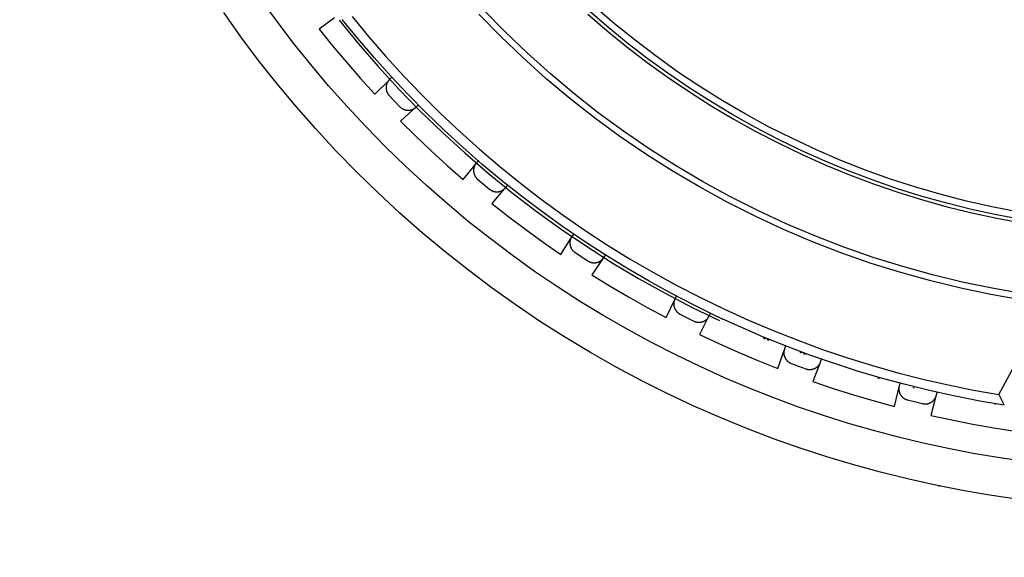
# Model space of a CAD drawing. Header units: millimetres. Extents: x 129 to 629, y 1269 to 1769.
# Tile 14 of 87: x 316 to 367, y 1366 to 1394. Entities that reach past the tile are written whole.
import ezdxf

# ---------------------------------------------------------------- set-up
doc = ezdxf.new("R2010")
doc.units = ezdxf.units.MM
doc.layers.add('ROXX_B.FLEX mini', color=7, linetype='Continuous', true_color=0x000000)
doc.styles.add('Arial Standard', font='txt')
doc.dimstyles.get("Standard").update_dxf_attribs({"dimscale": 10, "dimtxt": 2.5, "dimasz": 3, "dimexe": 1, "dimexo": 0.5, "dimgap": 0.8, "dimtad": 1, "dimtoh": 1, "dimzin": 1, "dimdsep": 46, "dimtxsty": 'Arial Standard', "dimblk": 'OPEN90', "dimcen": 2.5, "dimadec": 1, "dimazin": 1, "dimtfac": 1, "dimtdec": 4, "dimtix": 1, "dimtofl": 0, "dimtmove": 1, "dimatfit": 3, "dimldrblk": 'OPEN90', "dimfxl": 1, "dimtolj": 1, "dimtzin": 1, "dimarcsym": 0})

# ---------------------------------------------------------------- blocks, each defined once
blk = doc.blocks.new('*D2')
at = {"layer": 'Defpoints', "color": 0}
for p in [(315.547, 1368.719), (435.547, 1368.719), (435.547, 1325.296)]:
    blk.add_point(p, dxfattribs=at)
at = {"layer": 'ROXX_B.FLEX mini', "color": 0, "lineweight": -2}
for p, q in [((315.547, 1358.719), (315.547, 1320.296)), ((435.547, 1358.719), (435.547, 1320.296)), ((325.547, 1325.296), (425.547, 1325.296))]:
    blk.add_line(p, q, dxfattribs=at)
at = {"layer": 'ROXX_B.FLEX mini', "color": 0}
for points in [[(325.547, 1326.963), (325.547, 1323.63), (315.547, 1325.296)], [(425.547, 1323.63), (425.547, 1326.963), (435.547, 1325.296)]]:
    blk.add_solid(points, dxfattribs=at)
at = {"layer": 'ROXX_B.FLEX mini', "color": 0, "insert": (375.547, 1335.678), "char_height": 12.5, "attachment_point": 5, "style": 'Arial Standard'}
blk.add_mtext('\\A1;120.00', dxfattribs=at)

msp = doc.modelspace()

# ---------------------------------------------------------------- linework, layer by layer
at = {"layer": 'ROXX_B.FLEX mini', "color": 18, "lineweight": -3, "true_color": 0x000000}
for points in [[(367.84, 1370.854), (366.555, 1371.041), (365.264, 1371.258), (363.969, 1371.507), (362.67, 1371.787), (361.37, 1372.099), (360.068, 1372.443), (358.766, 1372.82), (357.466, 1373.23), (356.168, 1373.673), (354.873, 1374.149), (353.584, 1374.659), (352.3, 1375.202), (351.024, 1375.779), (349.756, 1376.389), (348.498, 1377.033), (347.252, 1377.71), (346.017, 1378.42), (344.797, 1379.162), (343.591, 1379.937), (342.402, 1380.744), (341.23, 1381.582), (340.076, 1382.45), (338.943, 1383.349), (337.831, 1384.278), (336.74, 1385.235), (335.674, 1386.22), (334.631, 1387.232), (333.614, 1388.27), (332.623, 1389.333), (331.659, 1390.42), (330.724, 1391.531), (329.817, 1392.663), (328.941, 1393.817), (328.094, 1394.99)], [(367.584, 1383.846), (366.25, 1384.106), (364.919, 1384.407), (363.592, 1384.749), (362.272, 1385.133), (360.961, 1385.558), (359.661, 1386.023), (358.373, 1386.53), (357.099, 1387.076), (355.841, 1387.661), (354.601, 1388.286), (353.381, 1388.948), (352.183, 1389.646), (351.008, 1390.381), (349.857, 1391.15), (348.732, 1391.953), (347.635, 1392.787), (346.567, 1393.652), (345.53, 1394.546)], [(367.763, 1379.265), (366.193, 1379.54), (364.624, 1379.867), (363.06, 1380.246), (361.502, 1380.678), (359.952, 1381.162), (358.415, 1381.699), (356.892, 1382.287), (355.386, 1382.926), (353.899, 1383.616), (352.434, 1384.355), (350.994, 1385.143), (349.58, 1385.977), (348.195, 1386.858), (346.842, 1387.782), (345.522, 1388.75), (344.238, 1389.757), (342.99, 1390.804), (341.782, 1391.887), (340.614, 1393.005), (339.487, 1394.156)], [(367.814, 1379.59), (366.255, 1379.863), (364.697, 1380.188), (363.143, 1380.565), (361.595, 1380.994), (360.056, 1381.475), (358.529, 1382.008), (357.016, 1382.592), (355.519, 1383.227), (354.042, 1383.912), (352.587, 1384.646), (351.156, 1385.428), (349.752, 1386.258), (348.377, 1387.132), (347.033, 1388.051), (345.722, 1389.011), (344.446, 1390.013), (343.206, 1391.052), (342.006, 1392.128), (340.845, 1393.239), (339.726, 1394.382)], [(367.786, 1383.445), (366.486, 1383.69), (365.189, 1383.973), (363.896, 1384.294), (362.609, 1384.655), (361.33, 1385.054), (360.061, 1385.492), (358.803, 1385.968), (357.558, 1386.482), (356.327, 1387.032), (355.113, 1387.619), (353.917, 1388.242), (352.74, 1388.899), (351.584, 1389.591), (350.451, 1390.315), (349.341, 1391.071), (348.256, 1391.858), (347.198, 1392.674), (346.167, 1393.518), (345.165, 1394.389)], [(345.181, 1394.147), (346.185, 1393.281), (347.217, 1392.442), (348.276, 1391.63), (349.362, 1390.848), (350.472, 1390.097), (351.606, 1389.377), (352.762, 1388.69), (353.938, 1388.036), (355.134, 1387.418), (356.348, 1386.835), (357.578, 1386.287), (358.822, 1385.777), (360.079, 1385.305), (361.347, 1384.87), (362.624, 1384.473), (363.91, 1384.114), (365.201, 1383.795), (366.497, 1383.513), (367.795, 1383.271)], [(364.331, 1374.237), (363.067, 1374.514), (361.805, 1374.823), (360.546, 1375.162), (359.291, 1375.532), (358.041, 1375.933), (356.797, 1376.365), (355.561, 1376.828), (354.334, 1377.321), (353.116, 1377.844), (351.909, 1378.398), (350.714, 1378.981), (349.532, 1379.594), (348.365, 1380.235), (347.212, 1380.905), (346.075, 1381.603), (344.956, 1382.328), (343.855, 1383.079), (342.773, 1383.857), (341.71, 1384.659), (340.669, 1385.486), (339.649, 1386.337), (338.652, 1387.21), (337.678, 1388.105), (336.728, 1389.021), (335.802, 1389.957), (334.902, 1390.911), (334.027, 1391.884), (333.178, 1392.874), (332.356, 1393.88)], [(332.88, 1394.027), (333.744, 1392.978), (334.638, 1391.948), (335.561, 1390.936), (336.511, 1389.945), (337.489, 1388.976), (338.494, 1388.028), (339.525, 1387.105), (340.581, 1386.206), (341.66, 1385.333), (342.764, 1384.486), (343.889, 1383.667), (345.036, 1382.876), (346.202, 1382.114), (347.388, 1381.382), (348.591, 1380.681), (349.812, 1380.011), (351.047, 1379.373), (352.297, 1378.768), (353.56, 1378.195), (354.834, 1377.655), (356.119, 1377.149), (357.413, 1376.677), (358.714, 1376.238), (360.022, 1375.833), (361.335, 1375.463), (362.651, 1375.126), (363.971, 1374.824), (365.291, 1374.555), (366.612, 1374.32)], [(334.816, 1389.908), (335.376, 1389.324)], [(335.376, 1389.324), (335.385, 1389.314), (335.395, 1389.305), (335.405, 1389.296), (335.415, 1389.287), (335.425, 1389.278), (335.436, 1389.269), (335.447, 1389.261), (335.459, 1389.253), (335.47, 1389.244), (335.482, 1389.237), (335.494, 1389.229), (335.507, 1389.222), (335.519, 1389.215), (335.532, 1389.208), (335.546, 1389.201), (335.559, 1389.195), (335.573, 1389.189), (335.586, 1389.183), (335.6, 1389.178), (335.615, 1389.173), (335.629, 1389.168), (335.644, 1389.164), (335.658, 1389.16), (335.673, 1389.157), (335.688, 1389.153), (335.703, 1389.151), (335.718, 1389.148), (335.734, 1389.146), (335.749, 1389.144), (335.764, 1389.143), (335.78, 1389.142), (335.795, 1389.142), (335.811, 1389.142), (335.826, 1389.142), (335.841, 1389.143), (335.857, 1389.144), (335.872, 1389.145), (335.887, 1389.147), (335.903, 1389.149), (335.918, 1389.152), (335.933, 1389.155), (335.948, 1389.159), (335.962, 1389.162), (335.977, 1389.166), (335.991, 1389.171), (336.005, 1389.176), (336.019, 1389.181), (336.033, 1389.186), (336.047, 1389.192), (336.06, 1389.198), (336.073, 1389.204), (336.086, 1389.211), (336.099, 1389.218), (336.111, 1389.225), (336.124, 1389.233), (336.136, 1389.24), (336.147, 1389.248), (336.159, 1389.256), (336.17, 1389.264), (336.181, 1389.273), (336.191, 1389.281), (336.201, 1389.29), (336.211, 1389.299), (336.221, 1389.308)], [(339.429, 1385.544), (340.051, 1385.027)], [(340.051, 1385.027), (340.061, 1385.019), (340.072, 1385.01), (340.083, 1385.002), (340.094, 1384.995), (340.105, 1384.987), (340.117, 1384.98), (340.129, 1384.973), (340.141, 1384.966), (340.154, 1384.959), (340.166, 1384.952), (340.179, 1384.946), (340.192, 1384.94), (340.206, 1384.935), (340.219, 1384.929), (340.233, 1384.924), (340.247, 1384.92), (340.261, 1384.915), (340.276, 1384.911), (340.29, 1384.908), (340.305, 1384.904), (340.32, 1384.901), (340.335, 1384.899), (340.35, 1384.896), (340.365, 1384.895), (340.38, 1384.893), (340.396, 1384.892), (340.411, 1384.891), (340.426, 1384.891), (340.442, 1384.891), (340.457, 1384.891), (340.473, 1384.892), (340.488, 1384.894), (340.503, 1384.895), (340.519, 1384.897), (340.534, 1384.9), (340.549, 1384.903), (340.564, 1384.906), (340.579, 1384.909), (340.594, 1384.913), (340.609, 1384.918), (340.623, 1384.922), (340.637, 1384.928), (340.652, 1384.933), (340.666, 1384.939), (340.679, 1384.945), (340.693, 1384.951), (340.706, 1384.958), (340.719, 1384.965), (340.732, 1384.972), (340.745, 1384.98), (340.757, 1384.987), (340.769, 1384.995), (340.781, 1385.004), (340.793, 1385.012), (340.804, 1385.021), (340.815, 1385.03), (340.826, 1385.039), (340.836, 1385.048), (340.846, 1385.058), (340.856, 1385.067), (340.866, 1385.077), (340.875, 1385.087), (340.884, 1385.097), (340.892, 1385.107)], [(344.506, 1381.73), (345.182, 1381.287)], [(345.182, 1381.287), (345.193, 1381.28), (345.205, 1381.273), (345.216, 1381.266), (345.228, 1381.26), (345.241, 1381.254), (345.253, 1381.248), (345.266, 1381.242), (345.279, 1381.236), (345.292, 1381.231), (345.305, 1381.226), (345.319, 1381.221), (345.333, 1381.217), (345.347, 1381.213), (345.361, 1381.209), (345.375, 1381.206), (345.389, 1381.203), (345.404, 1381.2), (345.419, 1381.198), (345.434, 1381.196), (345.449, 1381.194), (345.464, 1381.193), (345.479, 1381.192), (345.494, 1381.191), (345.509, 1381.191), (345.525, 1381.191), (345.54, 1381.192), (345.555, 1381.193), (345.571, 1381.194), (345.586, 1381.196), (345.601, 1381.198), (345.616, 1381.201), (345.632, 1381.204), (345.647, 1381.207), (345.662, 1381.211), (345.676, 1381.215), (345.691, 1381.22), (345.706, 1381.225), (345.72, 1381.23), (345.735, 1381.236), (345.749, 1381.242), (345.763, 1381.248), (345.776, 1381.255), (345.79, 1381.262), (345.803, 1381.269), (345.816, 1381.277), (345.829, 1381.284), (345.841, 1381.293), (345.853, 1381.301), (345.865, 1381.31), (345.877, 1381.319), (345.889, 1381.328), (345.9, 1381.337), (345.91, 1381.347), (345.921, 1381.356), (345.931, 1381.366), (345.941, 1381.377), (345.951, 1381.387), (345.96, 1381.397), (345.969, 1381.408), (345.978, 1381.418), (345.986, 1381.429), (345.994, 1381.44), (346.002, 1381.451), (346.009, 1381.462)], [(349.981, 1378.516), (350.704, 1378.152)], [(350.704, 1378.152), (350.716, 1378.146), (350.728, 1378.141), (350.74, 1378.135), (350.753, 1378.13), (350.766, 1378.125), (350.779, 1378.121), (350.792, 1378.117), (350.805, 1378.113), (350.819, 1378.109), (350.833, 1378.105), (350.847, 1378.102), (350.861, 1378.1), (350.876, 1378.097), (350.89, 1378.095), (350.905, 1378.093), (350.919, 1378.092), (350.934, 1378.091), (350.949, 1378.09), (350.964, 1378.09), (350.979, 1378.09), (350.994, 1378.09), (351.009, 1378.091), (351.025, 1378.092), (351.04, 1378.094), (351.055, 1378.096), (351.07, 1378.098), (351.085, 1378.101), (351.1, 1378.104), (351.115, 1378.108), (351.13, 1378.111), (351.145, 1378.116), (351.16, 1378.12), (351.174, 1378.126), (351.189, 1378.131), (351.203, 1378.137), (351.217, 1378.143), (351.231, 1378.15), (351.245, 1378.156), (351.258, 1378.164), (351.272, 1378.171), (351.285, 1378.179), (351.298, 1378.187), (351.31, 1378.196), (351.323, 1378.204), (351.335, 1378.213), (351.347, 1378.223), (351.358, 1378.232), (351.369, 1378.242), (351.38, 1378.252), (351.391, 1378.262), (351.401, 1378.272), (351.411, 1378.283), (351.421, 1378.294), (351.43, 1378.305), (351.439, 1378.316), (351.448, 1378.327), (351.456, 1378.338), (351.464, 1378.35), (351.472, 1378.361), (351.479, 1378.373), (351.486, 1378.384), (351.493, 1378.396), (351.499, 1378.408), (351.506, 1378.42)], [(352.18, 1378.229), (352.197, 1378.264)], [(366.612, 1374.32), (368.191, 1377.242)], [(356.226, 1376.524), (356.318, 1376.489)], [(356.412, 1376.454), (356.506, 1376.42)], [(355.786, 1375.942), (356.545, 1375.662)], [(356.545, 1375.662), (356.557, 1375.658), (356.57, 1375.654), (356.583, 1375.65), (356.596, 1375.646), (356.609, 1375.643), (356.623, 1375.64), (356.637, 1375.637), (356.65, 1375.635), (356.664, 1375.632), (356.679, 1375.631), (356.693, 1375.629), (356.707, 1375.628), (356.722, 1375.627), (356.736, 1375.627), (356.751, 1375.627), (356.766, 1375.627), (356.781, 1375.627), (356.796, 1375.628), (356.81, 1375.63), (356.825, 1375.631), (356.84, 1375.634), (356.855, 1375.636), (356.87, 1375.639), (356.885, 1375.642), (356.9, 1375.646), (356.915, 1375.65), (356.93, 1375.655), (356.944, 1375.659), (356.959, 1375.665), (356.973, 1375.67), (356.987, 1375.676), (357.001, 1375.683), (357.015, 1375.689), (357.029, 1375.696), (357.043, 1375.704), (357.056, 1375.711), (357.069, 1375.719), (357.082, 1375.728), (357.095, 1375.737), (357.107, 1375.746), (357.119, 1375.755), (357.131, 1375.764), (357.143, 1375.774), (357.154, 1375.784), (357.165, 1375.795), (357.175, 1375.805), (357.186, 1375.816), (357.196, 1375.827), (357.206, 1375.838), (357.215, 1375.849), (357.224, 1375.861), (357.233, 1375.873), (357.241, 1375.884), (357.249, 1375.896), (357.257, 1375.908), (357.264, 1375.92), (357.271, 1375.932), (357.278, 1375.945), (357.284, 1375.957), (357.29, 1375.969), (357.296, 1375.982), (357.301, 1375.994), (357.306, 1376.006), (357.311, 1376.019)], [(362.117, 1374.695), (362.209, 1374.673)], [(361.845, 1374.042), (362.63, 1373.85)], [(362.63, 1373.85), (362.643, 1373.847), (362.656, 1373.844), (362.669, 1373.842), (362.683, 1373.84), (362.697, 1373.838), (362.71, 1373.836), (362.724, 1373.835), (362.738, 1373.834), (362.752, 1373.834), (362.767, 1373.833), (362.781, 1373.834), (362.795, 1373.834), (362.81, 1373.835), (362.824, 1373.836), (362.839, 1373.838), (362.854, 1373.839), (362.868, 1373.842), (362.883, 1373.844), (362.898, 1373.847), (362.912, 1373.851), (362.927, 1373.855), (362.942, 1373.859), (362.956, 1373.863), (362.971, 1373.868), (362.985, 1373.874), (362.999, 1373.88), (363.013, 1373.886), (363.027, 1373.892), (363.041, 1373.899), (363.055, 1373.906), (363.068, 1373.914), (363.082, 1373.922), (363.095, 1373.93), (363.108, 1373.938), (363.12, 1373.947), (363.133, 1373.956), (363.145, 1373.966), (363.157, 1373.976), (363.168, 1373.986), (363.179, 1373.996), (363.19, 1374.007), (363.201, 1374.018), (363.211, 1374.029), (363.222, 1374.04), (363.231, 1374.051), (363.241, 1374.063), (363.25, 1374.075), (363.258, 1374.087), (363.267, 1374.099), (363.275, 1374.112), (363.283, 1374.124), (363.29, 1374.136), (363.297, 1374.149), (363.304, 1374.162), (363.31, 1374.175), (363.316, 1374.187), (363.321, 1374.2), (363.327, 1374.213), (363.332, 1374.226), (363.336, 1374.239), (363.34, 1374.252), (363.344, 1374.265), (363.348, 1374.278), (363.351, 1374.291)], [(366.882, 1373.77), (365.616, 1373.986), (364.35, 1374.233)], [(366.612, 1374.32), (366.861, 1373.812)]]:
    msp.add_lwpolyline(points, dxfattribs=at)
at = {"layer": 'ROXX_B.FLEX mini', "color": 18, "true_color": 0x000000}
for points in [[(367.406, 1368.894), (366.02, 1369.101), (364.63, 1369.341), (363.235, 1369.616), (361.837, 1369.927), (360.438, 1370.273), (359.038, 1370.655), (357.639, 1371.074), (356.242, 1371.53), (354.85, 1372.022), (353.462, 1372.552), (352.08, 1373.119), (350.707, 1373.723), (349.343, 1374.364), (347.99, 1375.042), (346.649, 1375.757), (345.322, 1376.509), (344.01, 1377.296), (342.715, 1378.12), (341.438, 1378.978), (340.18, 1379.871), (338.944, 1380.798), (337.73, 1381.758), (336.539, 1382.751), (335.373, 1383.775), (334.233, 1384.829), (333.121, 1385.913), (332.037, 1387.025), (330.983, 1388.165), (329.959, 1389.331), (328.966, 1390.522), (328.006, 1391.736), (327.079, 1392.972), (326.186, 1394.23)], [(367.406, 1368.894), (366.02, 1369.101), (364.63, 1369.341), (363.235, 1369.616), (361.837, 1369.927), (360.438, 1370.273), (359.038, 1370.655), (357.639, 1371.074), (356.242, 1371.53), (354.85, 1372.022), (353.462, 1372.552), (352.08, 1373.119), (350.707, 1373.723), (349.343, 1374.364), (347.99, 1375.042), (346.649, 1375.757), (345.322, 1376.509), (344.01, 1377.296), (342.715, 1378.12), (341.438, 1378.978), (340.18, 1379.871), (338.944, 1380.798), (337.73, 1381.758), (336.539, 1382.751), (335.373, 1383.775), (334.233, 1384.829), (333.121, 1385.913), (332.037, 1387.025), (330.983, 1388.165), (329.959, 1389.331), (328.966, 1390.522), (328.006, 1391.736), (327.079, 1392.972), (326.186, 1394.23)], [(331.962, 1393.961), (331.17, 1393.37)], [(331.962, 1393.961), (331.17, 1393.37)], [(332.204, 1393.836), (333.207, 1392.612), (334.247, 1391.415), (335.324, 1390.245), (336.436, 1389.103), (337.583, 1387.993), (338.762, 1386.915), (339.974, 1385.87), (341.215, 1384.86), (342.485, 1383.887), (343.782, 1382.951), (345.105, 1382.053), (346.451, 1381.195), (347.819, 1380.378), (349.207, 1379.602), (350.613, 1378.868), (352.036, 1378.176)], [(332.204, 1393.836), (333.207, 1392.612), (334.247, 1391.415), (335.324, 1390.245), (336.436, 1389.103), (337.583, 1387.993), (338.762, 1386.915), (339.974, 1385.87), (341.215, 1384.86), (342.485, 1383.887), (343.782, 1382.951), (345.105, 1382.053), (346.451, 1381.195), (347.819, 1380.378), (349.207, 1379.602), (350.613, 1378.868), (352.036, 1378.176)], [(331.17, 1393.37), (331.868, 1392.501), (332.584, 1391.646), (333.317, 1390.805), (334.066, 1389.978)], [(331.17, 1393.37), (331.868, 1392.501), (332.584, 1391.646), (333.317, 1390.805), (334.066, 1389.978)], [(334.066, 1389.978), (334.828, 1390.722)], [(334.066, 1389.978), (334.828, 1390.722)], [(334.838, 1390.753), (334.828, 1390.744), (334.819, 1390.734), (334.81, 1390.724), (334.801, 1390.714), (334.792, 1390.704), (334.783, 1390.693), (334.775, 1390.682), (334.766, 1390.671), (334.758, 1390.659), (334.75, 1390.647), (334.743, 1390.635), (334.735, 1390.623), (334.728, 1390.61), (334.721, 1390.597), (334.714, 1390.584), (334.708, 1390.571), (334.702, 1390.557), (334.696, 1390.543), (334.691, 1390.529), (334.686, 1390.515), (334.681, 1390.501), (334.677, 1390.486), (334.672, 1390.472), (334.669, 1390.457), (334.665, 1390.442), (334.663, 1390.427), (334.66, 1390.412), (334.658, 1390.396), (334.656, 1390.381), (334.655, 1390.366), (334.654, 1390.35), (334.653, 1390.335), (334.653, 1390.319), (334.653, 1390.304), (334.654, 1390.288), (334.655, 1390.273), (334.656, 1390.258), (334.658, 1390.242), (334.66, 1390.227), (334.663, 1390.212), (334.665, 1390.197), (334.669, 1390.182), (334.672, 1390.168), (334.676, 1390.153), (334.681, 1390.139), (334.686, 1390.124), (334.691, 1390.11), (334.696, 1390.096), (334.702, 1390.083), (334.708, 1390.069), (334.714, 1390.056), (334.72, 1390.043), (334.727, 1390.03), (334.734, 1390.018), (334.742, 1390.006), (334.749, 1389.994), (334.757, 1389.982), (334.765, 1389.971), (334.773, 1389.959), (334.781, 1389.948), (334.79, 1389.938), (334.799, 1389.928), (334.807, 1389.917), (334.816, 1389.908)], [(334.838, 1390.753), (334.828, 1390.744), (334.819, 1390.734), (334.81, 1390.724), (334.801, 1390.714), (334.792, 1390.704), (334.783, 1390.693), (334.775, 1390.682), (334.766, 1390.671), (334.758, 1390.659), (334.75, 1390.647), (334.743, 1390.635), (334.735, 1390.623), (334.728, 1390.61), (334.721, 1390.597), (334.714, 1390.584), (334.708, 1390.571), (334.702, 1390.557), (334.696, 1390.543), (334.691, 1390.529), (334.686, 1390.515), (334.681, 1390.501), (334.677, 1390.486), (334.672, 1390.472), (334.669, 1390.457), (334.665, 1390.442), (334.663, 1390.427), (334.66, 1390.412), (334.658, 1390.396), (334.656, 1390.381), (334.655, 1390.366), (334.654, 1390.35), (334.653, 1390.335), (334.653, 1390.319), (334.653, 1390.304), (334.654, 1390.288), (334.655, 1390.273), (334.656, 1390.258), (334.658, 1390.242), (334.66, 1390.227), (334.663, 1390.212), (334.665, 1390.197), (334.669, 1390.182), (334.672, 1390.168), (334.676, 1390.153), (334.681, 1390.139), (334.686, 1390.124), (334.691, 1390.11), (334.696, 1390.096), (334.702, 1390.083), (334.708, 1390.069), (334.714, 1390.056), (334.72, 1390.043), (334.727, 1390.03), (334.734, 1390.018), (334.742, 1390.006), (334.749, 1389.994), (334.757, 1389.982), (334.765, 1389.971), (334.773, 1389.959), (334.781, 1389.948), (334.79, 1389.938), (334.799, 1389.928), (334.807, 1389.917), (334.816, 1389.908)], [(334.97, 1390.879), (334.838, 1390.753)], [(334.97, 1390.879), (334.838, 1390.753)], [(336.221, 1389.308), (336.339, 1389.422)], [(336.221, 1389.308), (336.339, 1389.422)], [(336.237, 1389.345), (335.414, 1388.571)], [(336.237, 1389.345), (335.414, 1388.571)], [(335.414, 1388.571), (336.206, 1387.787), (337.015, 1387.018), (337.838, 1386.265), (338.675, 1385.529)], [(335.414, 1388.571), (336.206, 1387.787), (337.015, 1387.018), (337.838, 1386.265), (338.675, 1385.529)], [(338.675, 1385.529), (339.366, 1386.376)], [(338.675, 1385.529), (339.366, 1386.376)], [(339.355, 1386.386), (339.346, 1386.376), (339.338, 1386.365), (339.33, 1386.354), (339.322, 1386.343), (339.314, 1386.332), (339.307, 1386.32), (339.3, 1386.308), (339.293, 1386.296), (339.286, 1386.284), (339.279, 1386.271), (339.273, 1386.258), (339.267, 1386.245), (339.261, 1386.232), (339.256, 1386.218), (339.251, 1386.204), (339.246, 1386.19), (339.242, 1386.176), (339.237, 1386.162), (339.234, 1386.147), (339.23, 1386.133), (339.227, 1386.118), (339.224, 1386.103), (339.222, 1386.088), (339.22, 1386.073), (339.218, 1386.057), (339.217, 1386.042), (339.216, 1386.027), (339.216, 1386.011), (339.216, 1385.996), (339.216, 1385.981), (339.217, 1385.965), (339.218, 1385.95), (339.22, 1385.934), (339.222, 1385.919), (339.224, 1385.904), (339.227, 1385.889), (339.23, 1385.873), (339.233, 1385.859), (339.237, 1385.844), (339.242, 1385.829), (339.246, 1385.814), (339.251, 1385.8), (339.256, 1385.786), (339.262, 1385.772), (339.268, 1385.758), (339.274, 1385.744), (339.281, 1385.731), (339.288, 1385.718), (339.295, 1385.705), (339.302, 1385.692), (339.31, 1385.68), (339.318, 1385.668), (339.326, 1385.656), (339.335, 1385.644), (339.343, 1385.633), (339.352, 1385.622), (339.361, 1385.611), (339.37, 1385.6), (339.38, 1385.59), (339.389, 1385.58), (339.399, 1385.571), (339.409, 1385.562), (339.419, 1385.553), (339.429, 1385.544)], [(339.355, 1386.386), (339.346, 1386.376), (339.338, 1386.365), (339.33, 1386.354), (339.322, 1386.343), (339.314, 1386.332), (339.307, 1386.32), (339.3, 1386.308), (339.293, 1386.296), (339.286, 1386.284), (339.279, 1386.271), (339.273, 1386.258), (339.267, 1386.245), (339.261, 1386.232), (339.256, 1386.218), (339.251, 1386.204), (339.246, 1386.19), (339.242, 1386.176), (339.237, 1386.162), (339.234, 1386.147), (339.23, 1386.133), (339.227, 1386.118), (339.224, 1386.103), (339.222, 1386.088), (339.22, 1386.073), (339.218, 1386.057), (339.217, 1386.042), (339.216, 1386.027), (339.216, 1386.011), (339.216, 1385.996), (339.216, 1385.981), (339.217, 1385.965), (339.218, 1385.95), (339.22, 1385.934), (339.222, 1385.919), (339.224, 1385.904), (339.227, 1385.889), (339.23, 1385.873), (339.233, 1385.859), (339.237, 1385.844), (339.242, 1385.829), (339.246, 1385.814), (339.251, 1385.8), (339.256, 1385.786), (339.262, 1385.772), (339.268, 1385.758), (339.274, 1385.744), (339.281, 1385.731), (339.288, 1385.718), (339.295, 1385.705), (339.302, 1385.692), (339.31, 1385.68), (339.318, 1385.668), (339.326, 1385.656), (339.335, 1385.644), (339.343, 1385.633), (339.352, 1385.622), (339.361, 1385.611), (339.37, 1385.6), (339.38, 1385.59), (339.389, 1385.58), (339.399, 1385.571), (339.409, 1385.562), (339.419, 1385.553), (339.429, 1385.544)], [(339.484, 1386.542), (339.355, 1386.386)], [(339.484, 1386.542), (339.355, 1386.386)], [(340.903, 1385.144), (340.173, 1384.283)], [(340.903, 1385.144), (340.173, 1384.283)], [(340.892, 1385.107), (340.991, 1385.226)], [(340.892, 1385.107), (340.991, 1385.226)], [(340.173, 1384.283), (341.05, 1383.594), (341.94, 1382.921), (342.843, 1382.267), (343.759, 1381.63)], [(340.173, 1384.283), (341.05, 1383.594), (341.94, 1382.921), (342.843, 1382.267), (343.759, 1381.63)], [(343.759, 1381.63), (344.348, 1382.547)], [(343.759, 1381.63), (344.348, 1382.547)], [(344.336, 1382.559), (344.329, 1382.547), (344.322, 1382.536), (344.316, 1382.524), (344.309, 1382.512), (344.303, 1382.5), (344.297, 1382.488), (344.291, 1382.475), (344.285, 1382.462), (344.28, 1382.449), (344.275, 1382.436), (344.27, 1382.422), (344.266, 1382.409), (344.261, 1382.395), (344.258, 1382.38), (344.254, 1382.366), (344.251, 1382.352), (344.248, 1382.337), (344.245, 1382.322), (344.243, 1382.308), (344.242, 1382.293), (344.24, 1382.278), (344.239, 1382.262), (344.239, 1382.247), (344.238, 1382.232), (344.238, 1382.217), (344.239, 1382.201), (344.24, 1382.186), (344.241, 1382.171), (344.243, 1382.155), (344.245, 1382.14), (344.247, 1382.125), (344.25, 1382.11), (344.254, 1382.095), (344.257, 1382.079), (344.261, 1382.065), (344.266, 1382.05), (344.271, 1382.035), (344.276, 1382.021), (344.281, 1382.006), (344.287, 1381.992), (344.293, 1381.978), (344.3, 1381.965), (344.307, 1381.951), (344.314, 1381.938), (344.322, 1381.925), (344.329, 1381.912), (344.337, 1381.899), (344.346, 1381.887), (344.354, 1381.875), (344.363, 1381.863), (344.372, 1381.852), (344.382, 1381.841), (344.391, 1381.83), (344.401, 1381.819), (344.411, 1381.809), (344.421, 1381.799), (344.431, 1381.789), (344.441, 1381.78), (344.452, 1381.771), (344.462, 1381.762), (344.473, 1381.754), (344.484, 1381.746), (344.495, 1381.738), (344.506, 1381.73)], [(344.336, 1382.559), (344.329, 1382.547), (344.322, 1382.536), (344.316, 1382.524), (344.309, 1382.512), (344.303, 1382.5), (344.297, 1382.488), (344.291, 1382.475), (344.285, 1382.462), (344.28, 1382.449), (344.275, 1382.436), (344.27, 1382.422), (344.266, 1382.409), (344.261, 1382.395), (344.258, 1382.38), (344.254, 1382.366), (344.251, 1382.352), (344.248, 1382.337), (344.245, 1382.322), (344.243, 1382.308), (344.242, 1382.293), (344.24, 1382.278), (344.239, 1382.262), (344.239, 1382.247), (344.238, 1382.232), (344.238, 1382.217), (344.239, 1382.201), (344.24, 1382.186), (344.241, 1382.171), (344.243, 1382.155), (344.245, 1382.14), (344.247, 1382.125), (344.25, 1382.11), (344.254, 1382.095), (344.257, 1382.079), (344.261, 1382.065), (344.266, 1382.05), (344.271, 1382.035), (344.276, 1382.021), (344.281, 1382.006), (344.287, 1381.992), (344.293, 1381.978), (344.3, 1381.965), (344.307, 1381.951), (344.314, 1381.938), (344.322, 1381.925), (344.329, 1381.912), (344.337, 1381.899), (344.346, 1381.887), (344.354, 1381.875), (344.363, 1381.863), (344.372, 1381.852), (344.382, 1381.841), (344.391, 1381.83), (344.401, 1381.819), (344.411, 1381.809), (344.421, 1381.799), (344.431, 1381.789), (344.441, 1381.78), (344.452, 1381.771), (344.462, 1381.762), (344.473, 1381.754), (344.484, 1381.746), (344.495, 1381.738), (344.506, 1381.73)], [(344.423, 1382.69), (344.336, 1382.559)], [(344.423, 1382.69), (344.336, 1382.559)], [(346.002, 1381.48), (345.388, 1380.562)], [(346.002, 1381.48), (345.388, 1380.562)], [(346.009, 1381.462), (346.095, 1381.593)], [(346.009, 1381.462), (346.095, 1381.593)], [(345.388, 1380.562), (346.337, 1379.976), (347.297, 1379.409), (348.269, 1378.861), (349.251, 1378.332)], [(345.388, 1380.562), (346.337, 1379.976), (347.297, 1379.409), (348.269, 1378.861), (349.251, 1378.332)], [(349.251, 1378.332), (349.737, 1379.319)], [(349.251, 1378.332), (349.737, 1379.319)], [(349.72, 1379.32), (349.714, 1379.308), (349.708, 1379.296), (349.703, 1379.283), (349.698, 1379.271), (349.693, 1379.258), (349.688, 1379.245), (349.684, 1379.232), (349.68, 1379.218), (349.676, 1379.205), (349.672, 1379.191), (349.669, 1379.177), (349.666, 1379.163), (349.664, 1379.148), (349.661, 1379.134), (349.659, 1379.119), (349.658, 1379.105), (349.657, 1379.09), (349.656, 1379.075), (349.656, 1379.06), (349.655, 1379.045), (349.656, 1379.03), (349.656, 1379.014), (349.658, 1378.999), (349.659, 1378.984), (349.661, 1378.969), (349.663, 1378.954), (349.666, 1378.939), (349.669, 1378.923), (349.672, 1378.908), (349.676, 1378.893), (349.68, 1378.879), (349.685, 1378.864), (349.69, 1378.849), (349.695, 1378.835), (349.701, 1378.82), (349.707, 1378.806), (349.713, 1378.792), (349.72, 1378.778), (349.727, 1378.765), (349.735, 1378.751), (349.743, 1378.738), (349.751, 1378.725), (349.759, 1378.713), (349.768, 1378.7), (349.777, 1378.688), (349.786, 1378.676), (349.795, 1378.665), (349.805, 1378.653), (349.815, 1378.642), (349.825, 1378.632), (349.835, 1378.621), (349.846, 1378.611), (349.856, 1378.602), (349.867, 1378.592), (349.878, 1378.583), (349.889, 1378.574), (349.901, 1378.566), (349.912, 1378.558), (349.923, 1378.55), (349.935, 1378.543), (349.946, 1378.535), (349.958, 1378.529), (349.97, 1378.522), (349.981, 1378.516)], [(349.72, 1379.32), (349.714, 1379.308), (349.708, 1379.296), (349.703, 1379.283), (349.698, 1379.271), (349.693, 1379.258), (349.688, 1379.245), (349.684, 1379.232), (349.68, 1379.218), (349.676, 1379.205), (349.672, 1379.191), (349.669, 1379.177), (349.666, 1379.163), (349.664, 1379.148), (349.661, 1379.134), (349.659, 1379.119), (349.658, 1379.105), (349.657, 1379.09), (349.656, 1379.075), (349.656, 1379.06), (349.655, 1379.045), (349.656, 1379.03), (349.656, 1379.014), (349.658, 1378.999), (349.659, 1378.984), (349.661, 1378.969), (349.663, 1378.954), (349.666, 1378.939), (349.669, 1378.923), (349.672, 1378.908), (349.676, 1378.893), (349.68, 1378.879), (349.685, 1378.864), (349.69, 1378.849), (349.695, 1378.835), (349.701, 1378.82), (349.707, 1378.806), (349.713, 1378.792), (349.72, 1378.778), (349.727, 1378.765), (349.735, 1378.751), (349.743, 1378.738), (349.751, 1378.725), (349.759, 1378.713), (349.768, 1378.7), (349.777, 1378.688), (349.786, 1378.676), (349.795, 1378.665), (349.805, 1378.653), (349.815, 1378.642), (349.825, 1378.632), (349.835, 1378.621), (349.846, 1378.611), (349.856, 1378.602), (349.867, 1378.592), (349.878, 1378.583), (349.889, 1378.574), (349.901, 1378.566), (349.912, 1378.558), (349.923, 1378.55), (349.935, 1378.543), (349.946, 1378.535), (349.958, 1378.529), (349.97, 1378.522), (349.981, 1378.516)], [(349.795, 1379.468), (349.72, 1379.32)], [(349.795, 1379.468), (349.72, 1379.32)], [(351.493, 1378.43), (350.991, 1377.455)], [(351.493, 1378.43), (350.991, 1377.455)], [(351.506, 1378.42), (351.577, 1378.561)], [(351.506, 1378.42), (351.577, 1378.561)], [(350.991, 1377.455), (352, 1376.98), (353.018, 1376.525), (354.045, 1376.091), (355.081, 1375.677)], [(350.991, 1377.455), (352, 1376.98), (353.018, 1376.525), (354.045, 1376.091), (355.081, 1375.677)], [(354.328, 1377.271), (354.419, 1377.233)], [(354.328, 1377.271), (354.419, 1377.233)], [(354.512, 1377.195), (354.605, 1377.157)], [(354.512, 1377.195), (354.605, 1377.157)], [(355.081, 1375.677), (355.437, 1376.67)], [(355.081, 1375.677), (355.437, 1376.67)], [(355.435, 1376.711), (355.43, 1376.699), (355.426, 1376.686), (355.422, 1376.673), (355.419, 1376.66), (355.415, 1376.647), (355.412, 1376.633), (355.409, 1376.619), (355.407, 1376.606), (355.404, 1376.592), (355.402, 1376.577), (355.401, 1376.563), (355.399, 1376.549), (355.399, 1376.534), (355.398, 1376.52), (355.398, 1376.505), (355.398, 1376.49), (355.398, 1376.475), (355.399, 1376.46), (355.401, 1376.446), (355.402, 1376.431), (355.404, 1376.416), (355.407, 1376.401), (355.409, 1376.386), (355.413, 1376.371), (355.416, 1376.356), (355.42, 1376.341), (355.425, 1376.326), (355.429, 1376.312), (355.434, 1376.297), (355.44, 1376.283), (355.446, 1376.268), (355.452, 1376.254), (355.459, 1376.24), (355.466, 1376.226), (355.473, 1376.213), (355.48, 1376.199), (355.488, 1376.186), (355.497, 1376.173), (355.505, 1376.161), (355.514, 1376.148), (355.523, 1376.136), (355.533, 1376.124), (355.543, 1376.112), (355.553, 1376.101), (355.563, 1376.09), (355.573, 1376.079), (355.584, 1376.069), (355.595, 1376.059), (355.606, 1376.049), (355.617, 1376.039), (355.629, 1376.03), (355.64, 1376.022), (355.652, 1376.013), (355.664, 1376.005), (355.676, 1375.997), (355.688, 1375.99), (355.7, 1375.983), (355.712, 1375.976), (355.724, 1375.969), (355.737, 1375.963), (355.749, 1375.957), (355.761, 1375.952), (355.774, 1375.947), (355.786, 1375.942)], [(355.435, 1376.711), (355.43, 1376.699), (355.426, 1376.686), (355.422, 1376.673), (355.419, 1376.66), (355.415, 1376.647), (355.412, 1376.633), (355.409, 1376.619), (355.407, 1376.606), (355.404, 1376.592), (355.402, 1376.577), (355.401, 1376.563), (355.399, 1376.549), (355.399, 1376.534), (355.398, 1376.52), (355.398, 1376.505), (355.398, 1376.49), (355.398, 1376.475), (355.399, 1376.46), (355.401, 1376.446), (355.402, 1376.431), (355.404, 1376.416), (355.407, 1376.401), (355.409, 1376.386), (355.413, 1376.371), (355.416, 1376.356), (355.42, 1376.341), (355.425, 1376.326), (355.429, 1376.312), (355.434, 1376.297), (355.44, 1376.283), (355.446, 1376.268), (355.452, 1376.254), (355.459, 1376.24), (355.466, 1376.226), (355.473, 1376.213), (355.48, 1376.199), (355.488, 1376.186), (355.497, 1376.173), (355.505, 1376.161), (355.514, 1376.148), (355.523, 1376.136), (355.533, 1376.124), (355.543, 1376.112), (355.553, 1376.101), (355.563, 1376.09), (355.573, 1376.079), (355.584, 1376.069), (355.595, 1376.059), (355.606, 1376.049), (355.617, 1376.039), (355.629, 1376.03), (355.64, 1376.022), (355.652, 1376.013), (355.664, 1376.005), (355.676, 1375.997), (355.688, 1375.99), (355.7, 1375.983), (355.712, 1375.976), (355.724, 1375.969), (355.737, 1375.963), (355.749, 1375.957), (355.761, 1375.952), (355.774, 1375.947), (355.786, 1375.942)], [(355.488, 1376.856), (355.435, 1376.711)], [(355.488, 1376.856), (355.435, 1376.711)], [(357.311, 1376.019), (357.365, 1376.164)], [(357.311, 1376.019), (357.365, 1376.164)], [(357.288, 1376.001), (356.909, 1375.002)], [(357.288, 1376.001), (356.909, 1375.002)], [(360.273, 1375.189), (360.369, 1375.162)], [(360.273, 1375.189), (360.369, 1375.162)], [(356.909, 1375.002), (357.965, 1374.645), (359.028, 1374.308), (360.098, 1373.993), (361.174, 1373.698)], [(356.909, 1375.002), (357.965, 1374.645), (359.028, 1374.308), (360.098, 1373.993), (361.174, 1373.698)], [(361.174, 1373.698), (361.43, 1374.789)], [(361.174, 1373.698), (361.43, 1374.789)], [(361.409, 1374.766), (361.406, 1374.753), (361.403, 1374.74), (361.4, 1374.727), (361.398, 1374.713), (361.396, 1374.7), (361.395, 1374.686), (361.393, 1374.672), (361.392, 1374.658), (361.392, 1374.644), (361.391, 1374.63), (361.391, 1374.615), (361.392, 1374.601), (361.393, 1374.586), (361.394, 1374.572), (361.395, 1374.557), (361.397, 1374.543), (361.399, 1374.528), (361.402, 1374.513), (361.405, 1374.498), (361.408, 1374.484), (361.412, 1374.469), (361.416, 1374.454), (361.42, 1374.44), (361.425, 1374.425), (361.43, 1374.411), (361.436, 1374.397), (361.442, 1374.383), (361.448, 1374.369), (361.455, 1374.355), (361.462, 1374.341), (361.47, 1374.327), (361.477, 1374.314), (361.485, 1374.301), (361.494, 1374.288), (361.503, 1374.275), (361.512, 1374.263), (361.521, 1374.251), (361.531, 1374.239), (361.541, 1374.227), (361.551, 1374.216), (361.562, 1374.205), (361.573, 1374.194), (361.584, 1374.184), (361.595, 1374.173), (361.606, 1374.164), (361.618, 1374.154), (361.63, 1374.145), (361.642, 1374.136), (361.654, 1374.128), (361.666, 1374.119), (361.678, 1374.112), (361.691, 1374.104), (361.703, 1374.097), (361.716, 1374.09), (361.729, 1374.084), (361.742, 1374.078), (361.754, 1374.072), (361.767, 1374.067), (361.78, 1374.062), (361.793, 1374.057), (361.806, 1374.053), (361.819, 1374.049), (361.832, 1374.045), (361.845, 1374.042)], [(361.409, 1374.766), (361.406, 1374.753), (361.403, 1374.74), (361.4, 1374.727), (361.398, 1374.713), (361.396, 1374.7), (361.395, 1374.686), (361.393, 1374.672), (361.392, 1374.658), (361.392, 1374.644), (361.391, 1374.63), (361.391, 1374.615), (361.392, 1374.601), (361.393, 1374.586), (361.394, 1374.572), (361.395, 1374.557), (361.397, 1374.543), (361.399, 1374.528), (361.402, 1374.513), (361.405, 1374.498), (361.408, 1374.484), (361.412, 1374.469), (361.416, 1374.454), (361.42, 1374.44), (361.425, 1374.425), (361.43, 1374.411), (361.436, 1374.397), (361.442, 1374.383), (361.448, 1374.369), (361.455, 1374.355), (361.462, 1374.341), (361.47, 1374.327), (361.477, 1374.314), (361.485, 1374.301), (361.494, 1374.288), (361.503, 1374.275), (361.512, 1374.263), (361.521, 1374.251), (361.531, 1374.239), (361.541, 1374.227), (361.551, 1374.216), (361.562, 1374.205), (361.573, 1374.194), (361.584, 1374.184), (361.595, 1374.173), (361.606, 1374.164), (361.618, 1374.154), (361.63, 1374.145), (361.642, 1374.136), (361.654, 1374.128), (361.666, 1374.119), (361.678, 1374.112), (361.691, 1374.104), (361.703, 1374.097), (361.716, 1374.09), (361.729, 1374.084), (361.742, 1374.078), (361.754, 1374.072), (361.767, 1374.067), (361.78, 1374.062), (361.793, 1374.057), (361.806, 1374.053), (361.819, 1374.049), (361.832, 1374.045), (361.845, 1374.042)], [(361.445, 1374.916), (361.409, 1374.766)], [(361.445, 1374.916), (361.409, 1374.766)], [(363.322, 1374.239), (363.066, 1373.235)], [(363.322, 1374.239), (363.066, 1373.235)], [(363.351, 1374.291), (363.388, 1374.441)], [(363.351, 1374.291), (363.388, 1374.441)], [(366.424, 1373.806), (366.436, 1373.847)], [(366.424, 1373.806), (366.436, 1373.847)], [(363.066, 1373.235), (364.156, 1373), (365.251, 1372.785), (366.35, 1372.593), (367.452, 1372.422)], [(363.066, 1373.235), (364.156, 1373), (365.251, 1372.785), (366.35, 1372.593), (367.452, 1372.422)], [(363.482, 1369.565), (363.53, 1369.555)], [(363.482, 1369.565), (363.53, 1369.555)]]:
    msp.add_lwpolyline(points, dxfattribs=at)

# ---------------------------------------------------------------- dimensions: what is measured, and where the dimension line sits
at = {"layer": 'ROXX_B.FLEX mini'}
dim = msp.add_linear_dim(base=(435.547, 1325.296), p1=(315.547, 1368.719), p2=(435.547, 1368.719), dimstyle='Standard', override={"dimscale": 5, "dimtxt": 2.5, "dimasz": 2, "dimexe": 1, "dimexo": 2, "dimgap": 0.8, "dimtad": 1, "dimtih": 0, "dimtoh": 0, "dimdec": 2, "dimzin": 1, "dimtxsty": 'Arial Standard', "dimsah": 0, "dimcen": 2.5, "dimadec": 1, "dimazin": 1, "dimtix": 0, "dimtmove": 0, "dimtzin": 1}, dxfattribs=at)
dim.commit()
dim.dimension.update_dxf_attribs({"geometry": '*D2', "text_midpoint": (375.547, 1335.678)})

doc.saveas('drawing.dxf')
